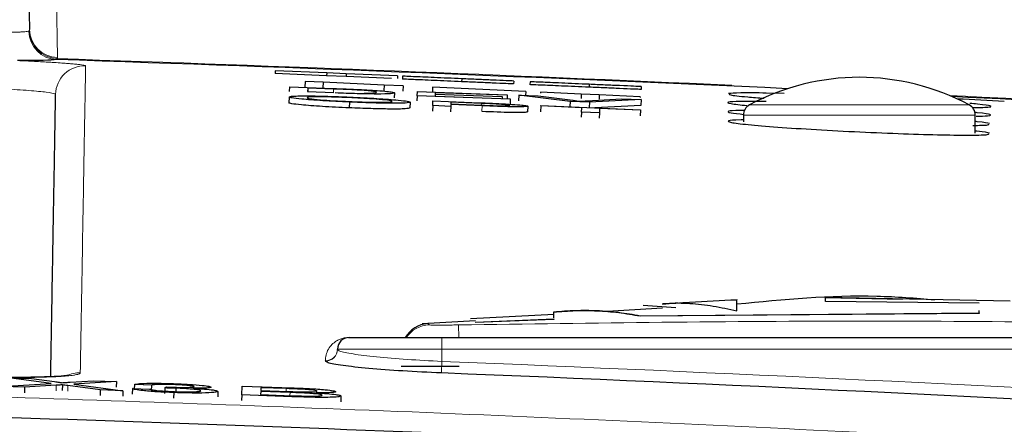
# Paper-space layout 'Blatt3' of a CAD drawing. Header units: millimetres. Extents: x 5 to 418, y 2 to 292.
# Tile 30 of 40: x 228.3 to 239.62, y 244.64 to 249.29. Entities that reach past the tile are written whole.
import ezdxf

# ---------------------------------------------------------------- set-up
doc = ezdxf.new("R2010")
doc.units = ezdxf.units.MM
doc.layers.add('SLD-0', color=7, linetype='Continuous')
doc.styles.add('SLDTEXTSTYLE0', font='TXT', dxfattribs={"width": 0.605})
doc.dimstyles.new('SLDDIMSTYLE5', dxfattribs={"dimtxt": 3.5, "dimasz": 3.302, "dimexe": 0, "dimexo": 0.0625, "dimgap": 0.875, "dimtad": 1, "dimlfac": 1.5, "dimrnd": 1e-09, "dimzin": 12, "dimdsep": 46, "dimtxsty": 'SLDTEXTSTYLE0', "dimsah": 1, "dimcen": 0.09, "dimadec": 0, "dimazin": 3, "dimtfac": 1, "dimtofl": 0, "dimtmove": 0, "dimatfit": 3, "dimfxl": 1, "dimfrac": 2, "dimtolj": 1, "dimtzin": 12, "dimarcsym": 0})

# ---------------------------------------------------------------- blocks, each defined once
blk = doc.blocks.new('_D_16')
at = {"layer": 'SLD-0', "color": 7}
for p, q in [((130.949, 139.138), (130.949, 268.927)), ((320.949, 139.138), (320.949, 268.927)), ((130.949, 267.927), (320.949, 267.927))]:
    blk.add_line(p, q, dxfattribs=at)
for points in [[(130.949, 267.927), (134.251, 267.419), (134.251, 268.435)], [(320.949, 267.927), (317.647, 268.435), (317.647, 267.419)]]:
    blk.add_solid(points, dxfattribs=at)
at = {"layer": 'SLD-0', "color": 7, "insert": (221.939, 272.438), "char_height": 3.5, "attachment_point": 1, "style": 'SLDTEXTSTYLE0'}
blk.add_mtext('285', dxfattribs=at)

psp = doc.layouts.new('Blatt3')

# ---------------------------------------------------------------- linework, layer by layer
at = {"color": 7, "linetype": 'Continuous', "lineweight": 25}
for p, q in [((228.294, 255.7499), (228.4087, 249.179)), ((231.2351, 248.705), (231.2337, 248.6717)), ((231.826, 248.6793), (231.2351, 248.705)), ((231.8245, 248.646), (231.2337, 248.6717)), ((231.826, 248.6793), (231.8245, 248.646)), ((232.0485, 248.6363), (231.8245, 248.646)), ((232.0499, 248.6696), (231.826, 248.6793)), ((232.0499, 248.6696), (232.0485, 248.6363)), ((232.5706, 248.6136), (232.0485, 248.6363)), ((232.6411, 248.6439), (232.0499, 248.6696)), ((232.6411, 248.6439), (232.6399, 248.6158)), ((232.6989, 248.6414), (232.6975, 248.6081)), ((233.3781, 248.6119), (233.3767, 248.5786)), ((233.9763, 248.5859), (233.9749, 248.5526)), ((231.3997, 248.4676), (231.402, 248.5184)), ((231.402, 248.5184), (231.9032, 248.5003)), ((231.5783, 248.5808), (231.5752, 248.5142)), ((231.5829, 248.5139), (231.5752, 248.5142)), ((231.7849, 248.5714), (231.5783, 248.5808)), ((231.6084, 248.5051), (231.6066, 248.466)), ((231.6084, 248.5051), (231.607, 248.466)), ((231.9055, 248.4943), (231.6084, 248.5051)), ((231.7849, 248.5714), (231.7819, 248.5063)), ((232.4869, 248.5392), (231.7849, 248.5714)), ((232.4869, 248.5392), (232.4842, 248.4791)), ((232.7053, 248.5292), (232.4869, 248.5392)), ((232.7053, 248.5292), (232.7026, 248.4705)), ((233.0434, 248.5137), (233.0409, 248.4592)), ((234.1141, 248.4646), (233.0434, 248.5137)), ((234.1642, 248.5778), (234.1628, 248.5445)), ((234.8434, 248.5483), (234.842, 248.515)), ((235.4416, 248.5223), (235.4402, 248.489)), ((231.3933, 248.4022), (231.3904, 248.3356)), ((231.6066, 248.466), (231.9088, 248.4551)), ((232.6035, 248.4498), (232.6014, 248.3934)), ((232.8654, 248.4147), (232.8634, 248.359)), ((232.8654, 248.4147), (232.8677, 248.4654)), ((233.9365, 248.376), (232.8654, 248.4147)), ((232.8677, 248.4654), (233.9012, 248.4281)), ((233.0453, 248.3037), (233.0477, 248.3597)), ((233.0477, 248.3597), (233.586, 248.3365)), ((233.0731, 248.4306), (233.0724, 248.4131)), ((233.0724, 248.4131), (233.9368, 248.3818)), ((233.0731, 248.4306), (233.0725, 248.413)), ((233.8436, 248.4028), (233.0731, 248.4306)), ((233.0741, 248.4521), (233.0734, 248.4365)), ((233.0734, 248.4365), (233.8438, 248.4086)), ((233.0741, 248.4521), (233.0735, 248.4365)), ((233.9009, 248.4222), (233.0741, 248.4521)), ((233.8436, 248.4028), (233.8429, 248.3852)), ((233.8438, 248.4086), (233.843, 248.3852)), ((233.8438, 248.4086), (233.8436, 248.4028)), ((233.9009, 248.4222), (233.8995, 248.3832)), ((233.9012, 248.4281), (233.8996, 248.3832)), ((233.9012, 248.4281), (233.9009, 248.4222)), ((233.9365, 248.376), (233.9343, 248.3155)), ((233.9368, 248.3818), (233.9346, 248.321)), ((233.9368, 248.3818), (233.9365, 248.376)), ((234.0342, 248.4233), (234.0319, 248.3587)), ((234.623, 248.3511), (234.0342, 248.4233)), ((234.0342, 248.4233), (234.2582, 248.4152)), ((234.1141, 248.4646), (234.1121, 248.4205)), ((234.2582, 248.4152), (234.6553, 248.3644)), ((234.2831, 248.4569), (234.2826, 248.4459)), ((234.7527, 248.4354), (234.2831, 248.4569)), ((234.7527, 248.4354), (234.7505, 248.3864)), ((234.9593, 248.4259), (234.7527, 248.4354)), ((234.8153, 248.3586), (235.2166, 248.3805)), ((235.4406, 248.3724), (234.847, 248.343)), ((234.9593, 248.4259), (234.9571, 248.3775)), ((235.4289, 248.4044), (234.9593, 248.4259)), ((235.2166, 248.3805), (235.4406, 248.3724)), ((235.4289, 248.4044), (235.4286, 248.3969)), ((235.4406, 248.3724), (235.4382, 248.3059)), ((237.085, 248.4432), (236.8797, 248.448)), ((232.0872, 248.3442), (232.0843, 248.2777)), ((232.7835, 248.3429), (232.7806, 248.2764)), ((233.0453, 248.3037), (233.0426, 248.2404)), ((233.2519, 248.2948), (233.0453, 248.3037)), ((233.2519, 248.2948), (233.2492, 248.2321)), ((233.2529, 248.3178), (233.2519, 248.2948)), ((233.6119, 248.3023), (233.2529, 248.3178)), ((233.2541, 248.3444), (233.2532, 248.3242)), ((233.2532, 248.3242), (233.6066, 248.309)), ((233.604, 248.3293), (233.2541, 248.3444)), ((234.1366, 248.2967), (234.1338, 248.2312)), ((234.2873, 248.2999), (234.2844, 248.2334)), ((234.2873, 248.2999), (234.2876, 248.3063)), ((234.757, 248.2796), (234.2873, 248.2999)), ((234.2876, 248.3063), (235.4335, 248.257)), ((234.623, 248.3511), (234.6208, 248.292)), ((234.847, 248.343), (234.623, 248.3511)), ((234.7548, 248.2301), (234.757, 248.2796)), ((234.847, 248.343), (234.8448, 248.2823)), ((235.4382, 248.3059), (234.9081, 248.2796)), ((234.9636, 248.2707), (234.9615, 248.2212)), ((235.4333, 248.2505), (234.9636, 248.2707)), ((235.4333, 248.2505), (235.4304, 248.1843)), ((235.4335, 248.257), (235.4333, 248.2505)), ((234.7548, 248.2301), (234.7522, 248.1697)), ((234.9615, 248.2212), (234.7548, 248.2301)), ((234.9615, 248.2212), (234.9589, 248.1609)), ((236.6159, 248.1933), (236.6159, 248.1155)), ((239.2826, 247.9887), (239.2826, 248.1933)), ((237.5609, 246.1006), (239.684, 246.061)), ((237.5609, 246.0538), (237.5609, 246.1006)), ((238.4436, 246.0775), (237.5609, 246.0939)), ((235.8413, 245.9802), (235.464, 246.0056)), ((239.3253, 246.034), (237.5609, 246.0538)), ((234.4389, 245.9051), (233.4804, 245.852)), ((235.6879, 245.9743), (235.0513, 245.939)), ((235.4299, 245.8898), (239.3253, 245.9232)), ((239.3253, 245.9164), (235.4299, 245.883)), ((235.4299, 245.8898), (235.4299, 245.883)), ((239.3253, 245.9232), (239.3253, 245.9475)), ((239.3253, 245.9232), (239.3253, 245.9164)), ((233.537, 245.8316), (232.9221, 245.7942)), ((233.5361, 245.8166), (234.4373, 245.8537)), ((234.4373, 245.847), (233.5361, 245.8099)), ((233.5361, 245.8166), (233.5361, 245.8099)), ((234.4373, 245.8537), (234.4373, 245.847)), ((232.0826, 245.6382), (233.1492, 245.6382)), ((233.1492, 245.6382), (242.8826, 245.6382)), ((231.9492, 245.502), (231.9492, 245.5049)), ((233.3492, 245.3049), (232.6826, 245.3049)), ((228.0884, 245.0778), (228.6567, 245.1123)), ((228.3521, 245.0683), (228.0884, 245.0778)), ((228.6567, 245.1123), (228.1706, 245.1768)), ((228.1706, 245.1768), (228.4309, 245.1675)), ((228.7159, 245.0904), (228.3521, 245.0683)), ((228.4309, 245.1675), (228.6974, 245.1322)), ((228.7883, 245.0949), (228.7859, 245.0301)), ((229.2226, 245.0373), (228.851, 245.0866)), ((228.877, 245.1257), (229.1443, 245.142)), ((229.4083, 245.1326), (228.9189, 245.1028)), ((228.9189, 245.1028), (229.4833, 245.028)), ((229.1443, 245.142), (229.4083, 245.1326)), ((229.4083, 245.1326), (229.406, 245.0685)), ((229.6143, 245.0991), (229.6125, 245.0509)), ((229.8107, 245.0908), (229.6143, 245.0991)), ((229.8107, 245.0908), (229.8084, 245.0271)), ((230.8492, 244.9792), (230.8529, 245.0811)), ((230.8529, 245.0811), (231.4266, 245.0606)), ((228.3521, 245.0683), (228.3497, 245.0026)), ((229.2226, 245.0373), (229.2204, 244.9732)), ((229.4833, 245.028), (229.2226, 245.0373)), ((229.4833, 245.028), (229.481, 244.9641)), ((229.5929, 245.0515), (229.5906, 244.9878)), ((229.5929, 245.0515), (229.7894, 245.0458)), ((229.9651, 245.0591), (229.9628, 244.9956)), ((229.9651, 245.0591), (229.9857, 245.0702)), ((230.0686, 245.0058), (230.0663, 244.9422)), ((230.0922, 245.056), (230.0911, 245.024)), ((230.5753, 245.0197), (230.573, 244.9559)), ((230.8492, 244.9792), (230.8469, 244.9151)), ((231.4245, 244.9587), (230.8492, 244.9792)), ((231.067, 245.0185), (231.0658, 244.9833)), ((231.0658, 244.9833), (231.4283, 244.9703)), ((231.4047, 245.0065), (231.067, 245.0185)), ((231.0686, 245.0616), (231.0674, 245.0303)), ((231.0674, 245.0303), (231.3833, 245.019)), ((231.3605, 245.0512), (231.0686, 245.0616)), ((231.9897, 244.9677), (231.9873, 244.9013))]:
    psp.add_line(p, q, dxfattribs=at)
at = {"color": 7, "linetype": 'Continuous', "lineweight": 18}
for p, q in [((228.7134, 249.8582), (228.7309, 248.8547)), ((228.4007, 249.1595), (228.4073, 249.168)), ((228.4073, 249.168), (228.4087, 249.179)), ((228.7292, 248.8439), (228.7208, 248.8329)), ((228.7309, 248.8547), (228.7292, 248.8439)), ((231.9055, 248.4943), (231.9041, 248.4553)), ((233.604, 248.3293), (233.6031, 248.3092)), ((233.6119, 248.3023), (233.6091, 248.238)), ((236.6861, 248.3107), (237.9492, 248.3107)), ((237.9492, 248.3107), (239.2124, 248.3107)), ((237.9492, 248.1933), (236.6159, 248.1933)), ((239.2826, 248.1933), (237.9492, 248.1933)), ((233.3427, 245.7835), (233.3456, 245.6382)), ((233.1492, 245.6382), (233.1492, 245.5049)), ((233.1492, 245.5049), (231.9492, 245.5049)), ((242.8826, 245.5049), (233.1492, 245.5049)), ((233.1492, 245.5049), (233.1492, 245.3648)), ((231.8108, 245.369), (231.8108, 245.3719)), ((233.1492, 245.3648), (233.1439, 245.2318)), ((228.7159, 245.0904), (228.7136, 245.0256)), ((228.851, 245.0866), (228.8487, 245.0219)), ((231.3605, 245.0512), (231.3594, 245.0198)), ((231.4047, 245.0065), (231.4034, 244.9712))]:
    psp.add_line(p, q, dxfattribs=at)
for centre, radius, start, end in [((228.734, 249.166), 0.3333, 181.11417, 267.7252), ((228.7413, 249.1778), 0.3341, 181.6716, 267.92261), ((228.7403, 249.1862), 0.3317, 181.2388, 268.37695), ((206.6159, -411.1284), 660.3427, 87.4077313, 88.0809463), ((229.0427, 248.4278), 0.3333, 88.04161, 178.98818), ((206.6159, -411.1284), 660.3427, 86.6710964, 87.1905395), ((233.0159, 245.4509), 0.3333, 92.21562, 145.80066), ((232.0826, 245.6768), 0.0386, 262.30613, 269.99021), ((231.816, 245.5051), 0.1332, 267.75258, 359.93993), ((231.816, 245.5021), 0.1332, 267.75253, 359.93989), ((206.6159, -411.1284), 657.0292, 86.8357819, 87.6855494), ((228.9812, 244.8989), 0.3339, 88.04833, 115.67794)]:
    psp.add_arc(centre, radius, start, end, dxfattribs=at)
at = {"color": 7, "linetype": 'Continuous', "lineweight": 25}
for centre, radius, start, end in [((206.6159, -411.1284), 660.3314, 87.3519445, 88.0816404), ((237.9492, 245.9622), 2.6667, 61.72629, 118.27371), ((206.6159, -411.1284), 660.3314, 86.6708788, 87.1878986), ((236.7492, 248.1933), 0.1333, 118.27371, 180), ((239.1492, 248.1933), 0.1333, 0, 61.72629), ((233.0159, 245.4681), 0.3333, 95.22993, 149.30907), ((232.5418, 245.6779), 0.0397, 262.38775, 269.99063), ((232.0826, 245.5049), 0.1333, 90, 180), ((206.6159, -411.1284), 656.8961, 86.8357819, 87.6855494)]:
    psp.add_arc(centre, radius, start, end, dxfattribs=at)
psp.add_ellipse((206.6159, -412.6742), major_axis=(0, 661.85), ratio=0.9999973, start_param=6.2333042, end_param=6.2341219, dxfattribs=at)
at = {"color": 7, "linetype": 'Continuous', "lineweight": 18}
for points, knots in [([(228.075, 249.1459), (228.0812, 249.1459), (228.1127, 249.1458), (228.163, 249.1461), (228.2251, 249.147), (228.2782, 249.1484), (228.3226, 249.1504), (228.358, 249.1529), (228.3853, 249.1558), (228.3956, 249.1583), (228.4007, 249.1595)], [0, 0, 0, 0, 0.0334822, 0.1696842, 0.3088609, 0.4490652, 0.5843536, 0.7205836, 0.85978, 1, 1, 1, 1]), ([(228.2723, 248.8212), (228.3057, 248.8196), (228.3726, 248.8165), (228.4679, 248.8117), (228.559, 248.8068), (228.6335, 248.8025), (228.7088, 248.7979), (228.7804, 248.7931), (228.8523, 248.7878), (228.9038, 248.7835), (228.9502, 248.7791), (228.9898, 248.7749), (229.0232, 248.7703), (229.0424, 248.7665), (229.0525, 248.7634), (229.0536, 248.7617), (229.0541, 248.7609)], [0, 0, 0, 0, 0.072776, 0.1461233, 0.2201832, 0.2948327, 0.3411581, 0.4303589, 0.5123888, 0.5896084, 0.6359622, 0.7252182, 0.8072997, 0.8845686, 0.9421585, 1, 1, 1, 1]), ([(229.0541, 248.7609), (229.054, 248.7545), (229.0534, 248.7229), (229.051, 248.5857), (229.0445, 248.2098), (229.0319, 247.4908), (229.014, 246.4628), (228.9994, 245.6266), (228.9925, 245.2326)], [0, 0, 0, 0, 0.00880859, 0.04404297, 0.18498094, 0.46685965, 0.74876819, 1, 1, 1, 1]), ([(228.7095, 248.4337), (228.7078, 248.4357), (228.7016, 248.4427), (228.6173, 248.4574), (228.4174, 248.4773), (228.2216, 248.4897), (228.1238, 248.4959)], [0, 0, 0, 0, 0.11584913, 0.41074499, 0.70540532, 1, 1, 1, 1]), ([(232.9854, 245.7997), (232.9853, 245.7998), (232.9849, 245.8002), (232.9877, 245.7976), (232.9939, 245.7926), (233, 245.7869), (233.003, 245.784)], [0, 0, 0, 0, 0.0727743, 0.3817971, 0.6908907, 1, 1, 1, 1]), ([(233.003, 245.784), (233.0074, 245.7834), (233.0162, 245.7821), (233.0754, 245.7815), (233.1611, 245.7815), (233.2555, 245.7821), (233.318, 245.7831), (233.3427, 245.7835)], [0, 0, 0, 0, 0.21384717, 0.42920259, 0.64491656, 0.85964438, 1, 1, 1, 1]), ([(233.3427, 245.7835), (234.9001, 245.8052), (238.0156, 245.8487), (241.131, 245.8052), (242.6891, 245.7835)], [0, 0, 0, 0, 0.4998954, 1, 1, 1, 1]), ([(231.8108, 245.3719), (231.8113, 245.3831), (231.8136, 245.439), (231.8393, 245.5086), (231.9007, 245.5741), (231.9404, 245.602), (231.9742, 245.6184), (232.0012, 245.628), (232.027, 245.634), (232.0463, 245.6374), (232.0697, 245.6386), (232.0759, 245.6386), (232.0774, 245.6386)], [0, 0, 0, 0, 0.1187958, 0.5940496, 0.7569485, 0.8560529, 0.9159262, 0.9518655, 0.9733043, 0.994839, 0.9987729, 1, 1, 1, 1]), ([(231.9492, 245.502), (231.955, 245.4956), (231.9696, 245.4793), (232.1131, 245.4494), (232.3846, 245.4161), (232.7442, 245.3857), (233.0142, 245.3717), (233.1492, 245.3648)], [0, 0, 0, 0, 0.140477, 0.3558464, 0.5708595, 0.7854432, 1, 1, 1, 1]), ([(168.0635, 244.1689), (168.9509, 244.2202), (173.388, 244.4764), (181.3801, 244.8472), (192.0435, 245.173), (202.7147, 245.3232), (213.3917, 245.3006), (224.0294, 245.1009), (234.624, 244.7422), (241.6532, 244.36), (245.1683, 244.1689)], [0, 0, 0, 0, 0.0345653, 0.1728308, 0.3110963, 0.4493987, 0.587812, 0.7262622, 0.8631132, 1, 1, 1, 1]), ([(228.9925, 245.2326), (228.9923, 245.2314), (228.9915, 245.2278), (228.9834, 245.222), (228.9646, 245.2155), (228.9409, 245.2103), (228.9032, 245.2041), (228.8466, 245.1976), (228.7682, 245.1918), (228.6781, 245.187), (228.5757, 245.1832), (228.4593, 245.1809), (228.3484, 245.1797), (228.2446, 245.1794), (228.1242, 245.18), (228.0261, 245.1811), (227.9214, 245.1828), (227.806, 245.1852), (227.7085, 245.1881), (227.6596, 245.1896)], [0, 0, 0, 0, 0.0264911, 0.0797347, 0.1334942, 0.1877777, 0.2150687, 0.306673, 0.3905378, 0.4300565, 0.5216838, 0.6055694, 0.6450979, 0.7127842, 0.7752722, 0.8324966, 0.8602174, 0.9298855, 1, 1, 1, 1])]:
    psp.add_open_spline(points, degree=3, knots=knots, dxfattribs=at)
at = {"color": 7, "linetype": 'Continuous', "lineweight": 25}
for points, knots in [([(228.7208, 248.8329), (228.6835, 248.8291), (228.6117, 248.8216), (228.3826, 248.8213), (228.2723, 248.8212)], [0, 0, 0, 0, 0.5189654, 1, 1, 1, 1]), ([(233.3767, 248.5786), (233.2669, 248.5834), (233.048, 248.5929), (232.8166, 248.6029), (232.7155, 248.6073), (232.7035, 248.6079), (232.6975, 248.6081)], [0, 0, 0, 0, 0.2799551, 0.5580876, 0.7789116, 1, 1, 1, 1]), ([(233.3781, 248.6119), (233.2683, 248.6167), (233.0494, 248.6262), (232.818, 248.6362), (232.7169, 248.6406), (232.7049, 248.6412), (232.6989, 248.6414)], [0, 0, 0, 0, 0.2799551, 0.5580876, 0.7789116, 1, 1, 1, 1]), ([(233.9763, 248.5859), (233.9521, 248.587), (233.9036, 248.5891), (233.7489, 248.5958), (233.5633, 248.6039), (233.4399, 248.6092), (233.3781, 248.6119)], [0, 0, 0, 0, 0.2802563, 0.5595462, 0.7795894, 1, 1, 1, 1]), ([(231.9032, 248.5003), (231.9518, 248.4985), (232.0388, 248.4954), (232.1244, 248.4918), (232.1621, 248.4902)], [0, 0, 0, 0, 0.560174, 1, 1, 1, 1]), ([(232.1477, 248.4845), (232.1032, 248.4865), (232.0235, 248.4901), (231.9416, 248.493), (231.9055, 248.4943)], [0, 0, 0, 0, 0.5592546, 1, 1, 1, 1]), ([(232.3968, 248.4574), (232.3904, 248.4617), (232.3814, 248.4676), (232.2646, 248.4779), (232.1866, 248.4823), (232.1477, 248.4845)], [0, 0, 0, 0, 0.5591497, 0.7800403, 1, 1, 1, 1]), ([(232.1621, 248.4902), (232.2055, 248.4882), (232.283, 248.4846), (232.3469, 248.4806), (232.3751, 248.4789)], [0, 0, 0, 0, 0.5598465, 1, 1, 1, 1]), ([(232.3751, 248.4789), (232.4181, 248.4758), (232.5042, 248.4695), (232.5875, 248.4593), (232.5974, 248.4534), (232.6035, 248.4498)], [0, 0, 0, 0, 0.279769, 0.5599289, 1, 1, 1, 1]), ([(233.9749, 248.5526), (233.9506, 248.5537), (233.9021, 248.5558), (233.7474, 248.5625), (233.5618, 248.5706), (233.4384, 248.5759), (233.3767, 248.5786)], [0, 0, 0, 0, 0.2802563, 0.5595462, 0.7795894, 1, 1, 1, 1]), ([(234.842, 248.515), (234.7322, 248.5198), (234.5133, 248.5293), (234.2819, 248.5393), (234.1808, 248.5437), (234.1688, 248.5442), (234.1628, 248.5445)], [0, 0, 0, 0, 0.27995506, 0.55808759, 0.77891157, 1, 1, 1, 1]), ([(234.8434, 248.5483), (234.7336, 248.5531), (234.5147, 248.5626), (234.2833, 248.5726), (234.1822, 248.577), (234.1702, 248.5775), (234.1642, 248.5778)], [0, 0, 0, 0, 0.2799551, 0.5580876, 0.7789116, 1, 1, 1, 1]), ([(235.4402, 248.489), (235.4159, 248.4901), (235.3674, 248.4922), (235.2127, 248.4989), (235.0271, 248.5069), (234.9037, 248.5123), (234.842, 248.515)], [0, 0, 0, 0, 0.2802563, 0.5595462, 0.7795894, 1, 1, 1, 1]), ([(235.4416, 248.5223), (235.4174, 248.5234), (235.3689, 248.5255), (235.2142, 248.5322), (235.0285, 248.5403), (234.9052, 248.5456), (234.8434, 248.5483)], [0, 0, 0, 0, 0.2802563, 0.5595462, 0.7795894, 1, 1, 1, 1]), ([(228.6528, 245.188), (228.658, 245.4821), (228.6699, 246.1669), (228.6851, 247.0374), (228.6993, 247.8475), (228.7061, 248.2383), (228.7095, 248.4337)], [0, 0, 0, 0, 0.20052025, 0.46696177, 0.73346979, 1, 1, 1, 1]), ([(231.3933, 248.4022), (231.4007, 248.4061), (231.4154, 248.4138), (231.587, 248.4166), (231.8318, 248.412), (232.0042, 248.4051), (232.0905, 248.4017)], [0, 0, 0, 0, 0.2805704, 0.5595746, 0.7795608, 1, 1, 1, 1]), ([(232.0872, 248.3442), (231.9813, 248.3493), (231.7698, 248.3593), (231.5357, 248.3771), (231.4146, 248.3917), (231.4004, 248.3987), (231.3933, 248.4022)], [0, 0, 0, 0, 0.2796, 0.5587653, 0.7793103, 1, 1, 1, 1]), ([(232.0914, 248.3952), (232.0091, 248.3983), (231.8447, 248.4045), (231.6187, 248.4058), (231.6071, 248.398), (231.5999, 248.3932)], [0, 0, 0, 0, 0.2801277, 0.5596529, 1, 1, 1, 1]), ([(231.5999, 248.3932), (231.6048, 248.39), (231.6145, 248.3836), (231.7323, 248.3711), (231.9021, 248.3594), (232.0251, 248.3536), (232.0866, 248.3507)], [0, 0, 0, 0, 0.2806566, 0.559885, 0.7798492, 1, 1, 1, 1]), ([(232.6035, 248.4498), (232.5959, 248.4464), (232.5809, 248.4395), (232.4312, 248.4354), (232.1778, 248.4399), (232.0093, 248.4457), (231.9247, 248.4487)], [0, 0, 0, 0, 0.28084, 0.5599517, 0.7790685, 1, 1, 1, 1]), ([(232.0905, 248.4017), (232.1983, 248.3965), (232.4138, 248.3863), (232.6507, 248.3682), (232.7668, 248.3534), (232.7779, 248.3464), (232.7835, 248.3429)], [0, 0, 0, 0, 0.2795644, 0.5585841, 0.7790872, 1, 1, 1, 1]), ([(232.5768, 248.3519), (232.572, 248.3552), (232.5622, 248.3617), (232.4529, 248.3742), (232.2797, 248.3863), (232.1542, 248.3922), (232.0914, 248.3952)], [0, 0, 0, 0, 0.2807967, 0.5600682, 0.779984, 1, 1, 1, 1]), ([(232.2551, 248.4462), (232.3043, 248.4472), (232.3924, 248.4491), (232.3954, 248.4549), (232.3968, 248.4574)], [0, 0, 0, 0, 0.55745225, 1, 1, 1, 1]), ([(234.6553, 248.3644), (234.6716, 248.3623), (234.7008, 248.3585), (234.7248, 248.3549), (234.7354, 248.3533)], [0, 0, 0, 0, 0.5599982, 1, 1, 1, 1]), ([(234.7354, 248.3533), (234.749, 248.3543), (234.7732, 248.3562), (234.8025, 248.3579), (234.8153, 248.3586)], [0, 0, 0, 0, 0.5599723, 1, 1, 1, 1]), ([(236.8797, 248.448), (236.7689, 248.4493), (236.5472, 248.4519), (236.4787, 248.4453), (236.4444, 248.442)], [0, 0, 0, 0, 0.5000015, 1, 1, 1, 1]), ([(236.4538, 248.4366), (236.4542, 248.4333), (236.455, 248.4251), (236.6034, 248.4077), (236.7888, 248.3937), (236.8553, 248.3886)], [0, 0, 0, 0, 0.29804286, 0.7482659, 1, 1, 1, 1]), ([(232.0843, 248.2777), (231.9785, 248.2827), (231.7669, 248.2927), (231.5329, 248.3105), (231.4117, 248.3252), (231.3975, 248.3321), (231.3904, 248.3356)], [0, 0, 0, 0, 0.2796, 0.5587653, 0.7793103, 1, 1, 1, 1]), ([(232.7806, 248.2764), (232.7712, 248.2727), (232.7524, 248.2653), (232.5812, 248.2627), (232.3368, 248.2677), (232.1685, 248.2744), (232.0843, 248.2777)], [0, 0, 0, 0, 0.280353, 0.5595023, 0.7796353, 1, 1, 1, 1]), ([(232.0866, 248.3507), (232.167, 248.3477), (232.3277, 248.3415), (232.4945, 248.3408), (232.5678, 248.3451), (232.5738, 248.3496), (232.5768, 248.3519)], [0, 0, 0, 0, 0.2791002, 0.558192, 0.7788064, 1, 1, 1, 1]), ([(232.7835, 248.3429), (232.7741, 248.3392), (232.7552, 248.3318), (232.5841, 248.3292), (232.3397, 248.3343), (232.1714, 248.3409), (232.0872, 248.3442)], [0, 0, 0, 0, 0.280353, 0.5595023, 0.7796353, 1, 1, 1, 1]), ([(233.586, 248.3365), (233.6268, 248.3348), (233.6995, 248.3316), (233.7715, 248.3282), (233.8032, 248.3267)], [0, 0, 0, 0, 0.5601005, 1, 1, 1, 1]), ([(233.7727, 248.3215), (233.7414, 248.3231), (233.6855, 248.3258), (233.6289, 248.3282), (233.604, 248.3293)], [0, 0, 0, 0, 0.5595849, 1, 1, 1, 1]), ([(233.6066, 248.309), (233.6515, 248.3072), (233.7409, 248.3034), (233.8613, 248.3003), (233.9225, 248.3016), (233.9275, 248.3041), (233.9299, 248.3054)], [0, 0, 0, 0, 0.2814007, 0.5597529, 0.7793558, 1, 1, 1, 1]), ([(234.1366, 248.2967), (234.1287, 248.2942), (234.1129, 248.2893), (233.9256, 248.2893), (233.731, 248.2974), (233.6119, 248.3023)], [0, 0, 0, 0, 0.2807512, 0.5597085, 1, 1, 1, 1]), ([(233.9299, 248.3054), (233.9281, 248.3066), (233.9245, 248.309), (233.8886, 248.3134), (233.837, 248.3178), (233.7941, 248.3203), (233.7727, 248.3215)], [0, 0, 0, 0, 0.2802608, 0.5600775, 0.7801497, 1, 1, 1, 1]), ([(233.8032, 248.3267), (233.8563, 248.3239), (233.9623, 248.3183), (234.0712, 248.3093), (234.1277, 248.302), (234.1336, 248.2985), (234.1366, 248.2967)], [0, 0, 0, 0, 0.280013, 0.5589104, 0.7793956, 1, 1, 1, 1]), ([(236.88, 248.3504), (236.7715, 248.3514), (236.5545, 248.3534), (236.4208, 248.3442), (236.4379, 248.3278), (236.5855, 248.3119), (236.6572, 248.3042)], [0, 0, 0, 0, 0.2535475, 0.5070929, 0.760725, 1, 1, 1, 1]), ([(236.6289, 248.2477), (236.6148, 248.2477), (236.5002, 248.248), (236.4312, 248.2392), (236.4332, 248.224), (236.5634, 248.2095), (236.6184, 248.2034)], [0, 0, 0, 0, 0.0490654, 0.3969911, 0.7450583, 1, 1, 1, 1]), ([(239.2462, 248.282), (239.3169, 248.2827), (239.4632, 248.2841), (239.4707, 248.2984), (239.3844, 248.3141), (239.2494, 248.3257), (239.2183, 248.3284)], [0, 0, 0, 0, 0.2891702, 0.598123, 0.9073529, 1, 1, 1, 1]), ([(234.1337, 248.2301), (234.1258, 248.2277), (234.1101, 248.2228), (233.9227, 248.2227), (233.7282, 248.2308), (233.6091, 248.2358)], [0, 0, 0, 0, 0.2807512, 0.5597085, 1, 1, 1, 1]), ([(236.6267, 248.1387), (236.6138, 248.1388), (236.5009, 248.1388), (236.4297, 248.1295), (236.448, 248.1115), (236.6491, 248.0861), (236.993, 248.0572), (237.446, 248.0277), (237.9559, 248.0007), (238.4644, 247.9794), (238.916, 247.9661), (239.2512, 247.9629), (239.4394, 247.9679), (239.4371, 247.9774), (239.4362, 247.9811)], [0, 0, 0, 0, 0.0119759, 0.1046356, 0.1973391, 0.2901699, 0.3831463, 0.4762263, 0.5693254, 0.6623499, 0.7552352, 0.8479749, 0.9406264, 1, 1, 1, 1]), ([(239.2908, 248.1828), (239.3424, 248.1836), (239.4678, 248.1854), (239.4643, 248.1998), (239.3965, 248.2143), (239.2858, 248.2242), (239.276, 248.2251)], [0, 0, 0, 0, 0.249493, 0.6070487, 0.9649581, 1, 1, 1, 1]), ([(239.2544, 248.0762), (239.3245, 248.0771), (239.4456, 248.0787), (239.4403, 248.0873), (239.4381, 248.091)], [0, 0, 0, 0, 0.578919, 1, 1, 1, 1]), ([(239.4468, 248.0964), (239.4223, 248.1032), (239.3957, 248.1105), (239.2867, 248.1206), (239.2784, 248.1213)], [0, 0, 0, 0, 0.9236231, 1, 1, 1, 1]), ([(239.4448, 247.9868), (239.4207, 247.9939), (239.395, 248.0013), (239.2887, 248.0114), (239.2826, 248.012)], [0, 0, 0, 0, 0.94217525, 1, 1, 1, 1]), ([(238.817, 246.0704), (238.595, 246.0876), (237.837, 246.1465), (237.0786, 246.0734), (236.5424, 246.0217)], [0, 0, 0, 0, 0.2928667, 1, 1, 1, 1]), ([(236.5395, 246.0698), (236.3592, 246.061), (236.0739, 246.0471), (235.789, 246.028), (235.6843, 246.0209)], [0, 0, 0, 0, 0.6324068, 1, 1, 1, 1]), ([(235.685, 246.0266), (235.7005, 246.0282), (235.8052, 246.0389), (236.0005, 246.0336), (236.2703, 246.0056), (236.4497, 245.9651), (236.5395, 245.9448)], [0, 0, 0, 0, 0.0541569, 0.3674607, 0.6833279, 1, 1, 1, 1]), ([(236.5395, 245.9448), (236.5395, 245.9608), (236.5395, 245.9928), (236.5395, 246.0323), (236.5395, 246.0604), (236.5395, 246.0763), (236.5395, 246.0741), (236.5395, 246.0733)], [0, 0, 0, 0, 0.218205, 0.436526, 0.6554725, 0.8747934, 1, 1, 1, 1]), ([(234.4373, 245.9344), (234.5198, 245.9408), (234.6848, 245.9537), (234.9331, 245.9518), (235.1817, 245.932), (235.3471, 245.9038), (235.4299, 245.8898)], [0, 0, 0, 0, 0.2491661, 0.4986248, 0.7491293, 1, 1, 1, 1]), ([(235.4299, 245.883), (235.3477, 245.897), (235.1832, 245.925), (234.9351, 245.9451), (234.6863, 245.9471), (234.5203, 245.9342), (234.4373, 245.9277)], [0, 0, 0, 0, 0.2491362, 0.4985941, 0.7491254, 1, 1, 1, 1]), ([(234.4373, 245.8665), (234.4373, 245.8738), (234.4373, 245.8929), (234.4373, 245.9159), (234.4373, 245.9332), (234.4373, 245.934), (234.4373, 245.9344)], [0, 0, 0, 0, 0.1720647, 0.4476827, 0.7237219, 1, 1, 1, 1]), ([(232.0774, 245.6386), (232.1524, 245.6386), (232.3058, 245.6386), (232.4585, 245.6386), (232.5366, 245.6386)], [0, 0, 0, 0, 0.4887733, 1, 1, 1, 1]), ([(233.1439, 245.2318), (232.9939, 245.2388), (232.6939, 245.2527), (232.2945, 245.2831), (231.9929, 245.3164), (231.8334, 245.3463), (231.8172, 245.3626), (231.8108, 245.369)], [0, 0, 0, 0, 0.2145899, 0.429169, 0.6441593, 0.8595151, 1, 1, 1, 1]), ([(228.8653, 245.2052), (228.8644, 245.205), (228.8617, 245.2044), (228.7971, 245.1957), (228.6391, 245.1858), (228.3357, 245.1791), (227.979, 245.1805), (227.7412, 245.1889), (227.6595, 245.1917)], [0, 0, 0, 0, 0.05284259, 0.16589551, 0.34278415, 0.58578104, 0.85779281, 1, 1, 1, 1]), ([(228.6974, 245.1322), (228.7145, 245.1298), (228.7384, 245.1265), (228.7678, 245.1223), (228.7736, 245.1205), (228.7765, 245.1196)], [0, 0, 0, 0, 0.5612769, 0.7817626, 1, 1, 1, 1]), ([(228.7883, 245.0949), (228.7746, 245.0941), (228.7503, 245.0926), (228.7264, 245.0911), (228.7159, 245.0904)], [0, 0, 0, 0, 0.5600016, 1, 1, 1, 1]), ([(228.7765, 245.1196), (228.7953, 245.1208), (228.8287, 245.1228), (228.8622, 245.1248), (228.877, 245.1257)], [0, 0, 0, 0, 0.5599999, 1, 1, 1, 1]), ([(228.851, 245.0866), (228.8392, 245.0881), (228.8182, 245.0909), (228.7974, 245.0937), (228.7883, 245.0949)], [0, 0, 0, 0, 0.55999976, 1, 1, 1, 1]), ([(229.6143, 245.0991), (229.6295, 245.1025), (229.6599, 245.1094), (229.7758, 245.1141), (229.9191, 245.1137), (230.0152, 245.1107), (230.0634, 245.1092)], [0, 0, 0, 0, 0.2802532, 0.5595228, 0.7795924, 1, 1, 1, 1]), ([(230.0691, 245.0973), (230.0329, 245.0983), (229.9607, 245.1005), (229.8757, 245.0994), (229.8288, 245.0957), (229.8167, 245.0924), (229.8107, 245.0908)], [0, 0, 0, 0, 0.2800014, 0.5591308, 0.7793201, 1, 1, 1, 1]), ([(230.014, 245.069), (230.0528, 245.0679), (230.1305, 245.0656), (230.2307, 245.0652), (230.2946, 245.0685), (230.2994, 245.0724), (230.3019, 245.0744)], [0, 0, 0, 0, 0.28068033, 0.56095141, 0.78005681, 1, 1, 1, 1]), ([(230.0634, 245.1092), (230.1242, 245.1067), (230.2456, 245.1015), (230.393, 245.09), (230.4819, 245.0779), (230.4928, 245.0712), (230.4983, 245.0678)], [0, 0, 0, 0, 0.2801842, 0.5598553, 0.7799999, 1, 1, 1, 1]), ([(230.3019, 245.0744), (230.2981, 245.0767), (230.2907, 245.0815), (230.2261, 245.0887), (230.1482, 245.0941), (230.0955, 245.0962), (230.0691, 245.0973)], [0, 0, 0, 0, 0.27946, 0.5589523, 0.7792553, 1, 1, 1, 1]), ([(245.804, 243.9125), (241.8633, 244.1235), (233.3668, 244.5784), (220.2985, 244.9645), (206.6123, 245.1088), (192.9268, 244.9633), (179.864, 244.5767), (171.3683, 244.122), (167.4279, 243.9111)], [0, 0, 0, 0, 0.1509637, 0.3254973, 0.5001042, 0.6745376, 0.8490439, 1, 1, 1, 1]), ([(230.0686, 245.0058), (230.0018, 245.0086), (229.8684, 245.0141), (229.7137, 245.0272), (229.6188, 245.0403), (229.6015, 245.0478), (229.5929, 245.0515)], [0, 0, 0, 0, 0.2799105, 0.5592491, 0.7794763, 1, 1, 1, 1]), ([(229.7894, 245.0458), (229.7994, 245.0428), (229.8193, 245.0368), (229.8833, 245.028), (229.9794, 245.0212), (230.0438, 245.0186), (230.0761, 245.0173)], [0, 0, 0, 0, 0.2808811, 0.5600727, 0.7796532, 1, 1, 1, 1]), ([(230.0922, 245.056), (230.0681, 245.0567), (230.0251, 245.0581), (229.9834, 245.0588), (229.9651, 245.0591)], [0, 0, 0, 0, 0.5597721, 1, 1, 1, 1]), ([(229.9857, 245.0702), (229.991, 245.0699), (230.0004, 245.0695), (230.0098, 245.0692), (230.014, 245.069)], [0, 0, 0, 0, 0.56000314, 1, 1, 1, 1]), ([(230.5753, 245.0197), (230.5662, 245.0152), (230.5479, 245.0061), (230.4081, 245.0005), (230.2407, 245.0005), (230.126, 245.004), (230.0686, 245.0058)], [0, 0, 0, 0, 0.2794007, 0.5590642, 0.7793783, 1, 1, 1, 1]), ([(230.0761, 245.0173), (230.1214, 245.0159), (230.212, 245.0133), (230.3134, 245.0152), (230.3705, 245.02), (230.3761, 245.0245), (230.3788, 245.0268)], [0, 0, 0, 0, 0.27988313, 0.55899319, 0.77931899, 1, 1, 1, 1]), ([(230.3788, 245.0268), (230.3746, 245.0298), (230.3661, 245.0357), (230.289, 245.0449), (230.1923, 245.0519), (230.1256, 245.0546), (230.0922, 245.056)], [0, 0, 0, 0, 0.27974674, 0.55917089, 0.77944362, 1, 1, 1, 1]), ([(230.4983, 245.0678), (230.4948, 245.0655), (230.4876, 245.0609), (230.4208, 245.0555), (230.3387, 245.0552), (230.2886, 245.0551)], [0, 0, 0, 0, 0.2804963, 0.5610033, 1, 1, 1, 1]), ([(230.2886, 245.0551), (230.3347, 245.0524), (230.427, 245.0471), (230.5212, 245.0369), (230.5693, 245.0275), (230.5733, 245.0223), (230.5753, 245.0197)], [0, 0, 0, 0, 0.2798072, 0.5591854, 0.7794082, 1, 1, 1, 1]), ([(231.7163, 245.0226), (231.7118, 245.0255), (231.7051, 245.0299), (231.6583, 245.0362), (231.5545, 245.0447), (231.4467, 245.0483), (231.3605, 245.0512)], [0, 0, 0, 0, 0.2495123, 0.3750187, 0.5002443, 1, 1, 1, 1]), ([(231.3833, 245.019), (231.4181, 245.0178), (231.4801, 245.0155), (231.5408, 245.0142), (231.5675, 245.0136)], [0, 0, 0, 0, 0.560393, 1, 1, 1, 1]), ([(231.7736, 244.9757), (231.769, 244.9787), (231.762, 244.9834), (231.7122, 244.99), (231.6085, 244.9991), (231.4952, 245.0032), (231.4047, 245.0065)], [0, 0, 0, 0, 0.2498018, 0.3755461, 0.5011539, 1, 1, 1, 1]), ([(231.9897, 244.9677), (231.9848, 244.9646), (231.975, 244.9582), (231.9, 244.9518), (231.7214, 244.9489), (231.547, 244.9546), (231.4245, 244.9587)], [0, 0, 0, 0, 0.1871427, 0.3743187, 0.5607862, 1, 1, 1, 1]), ([(231.4266, 245.0606), (231.4946, 245.058), (231.6301, 245.0529), (231.8069, 245.041), (231.9117, 245.0274), (231.9255, 245.0199), (231.9324, 245.0161)], [0, 0, 0, 0, 0.2811161, 0.5600262, 0.7801115, 1, 1, 1, 1]), ([(231.4283, 244.9703), (231.4528, 244.9695), (231.4967, 244.9679), (231.5402, 244.9667), (231.5594, 244.9661)], [0, 0, 0, 0, 0.5600993, 1, 1, 1, 1]), ([(231.5594, 244.9661), (231.5931, 244.9655), (231.6605, 244.9642), (231.7316, 244.9663), (231.7684, 244.9704), (231.7719, 244.9739), (231.7736, 244.9757)], [0, 0, 0, 0, 0.2802899, 0.5590179, 0.7794024, 1, 1, 1, 1]), ([(231.5675, 245.0136), (231.592, 245.0134), (231.6409, 245.013), (231.7049, 245.0156), (231.712, 245.0199), (231.7163, 245.0226)], [0, 0, 0, 0, 0.2808695, 0.5610626, 1, 1, 1, 1]), ([(231.9324, 245.0161), (231.928, 245.0136), (231.9192, 245.0087), (231.8448, 245.0029), (231.756, 245.0026), (231.7017, 245.0024)], [0, 0, 0, 0, 0.280336, 0.5608003, 1, 1, 1, 1]), ([(231.7017, 245.0024), (231.7462, 244.9997), (231.8351, 244.9944), (231.9292, 244.9847), (231.9824, 244.9754), (231.9873, 244.9703), (231.9897, 244.9677)], [0, 0, 0, 0, 0.2802111, 0.5596695, 0.7797087, 1, 1, 1, 1])]:
    psp.add_open_spline(points, degree=3, knots=knots, dxfattribs=at)

# ---------------------------------------------------------------- dimensions: what is measured, and where the dimension line sits
at = {"layer": 'SLD-0', "color": 7}
dim = psp.add_linear_dim(base=(320.9492, 267.9266), p1=(130.9492, 139.1382), p2=(320.9492, 139.1382), dimstyle='SLDDIMSTYLE5', dxfattribs=at)
dim.commit()
dim.dimension.update_dxf_attribs({"geometry": '_D_16', "text_midpoint": (225.9492, 267.9266), "dimtype": 160})

doc.saveas('drawing.dxf')
